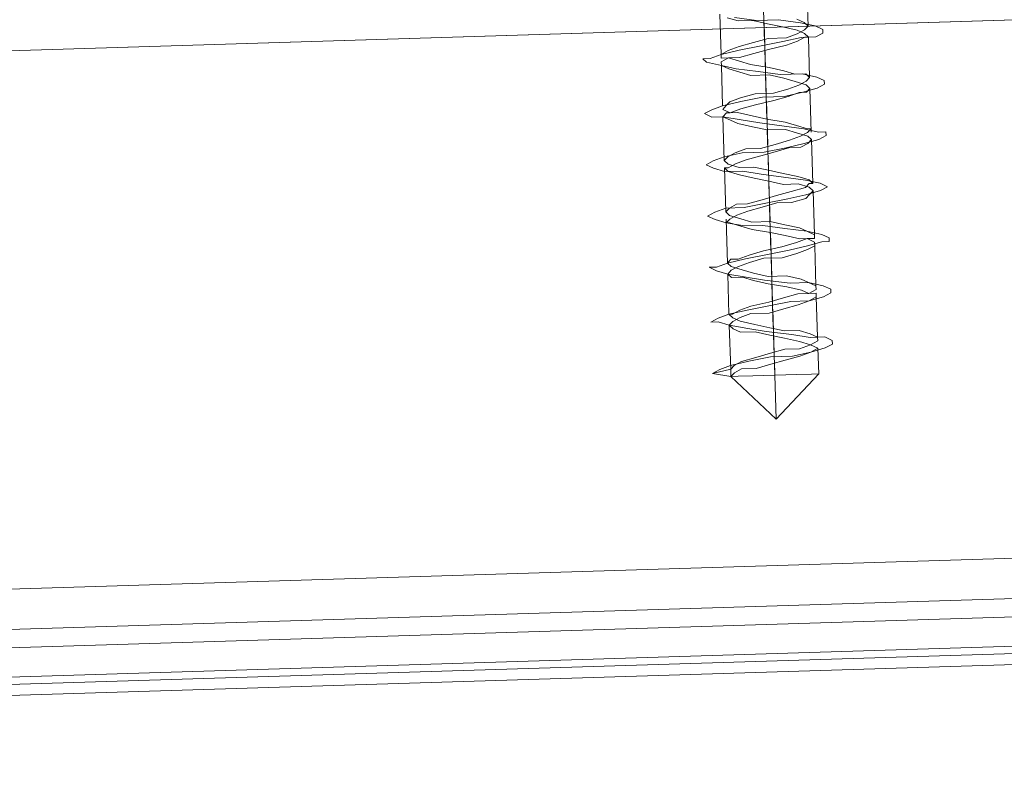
# Model space of a CAD drawing. Extents: x 147111805 to 147230536, y 410950310 to 411028142.
# Tile 6 of 256: x 147160790 to 147160847, y 410974387 to 410974431. Entities that reach past the tile are written whole.
import ezdxf

# ---------------------------------------------------------------- set-up
doc = ezdxf.new("R2010")
doc.units = 0
doc.header["$LTSCALE"] = 100
doc.layers.add('T--A9041--_VERHARDINGEN_Tegels', color=9, linetype='Continuous', transparency=0.3)
doc.layers.add('T--L9071--_TERREINMEUBILAIR_Stoelen', color=1, linetype='Continuous')

# ---------------------------------------------------------------- blocks, each defined once
blk = doc.blocks.new('Picknicktafel 180x160cm')
at = {"layer": 'T--L9071--_TERREINMEUBILAIR_Stoelen', "lineweight": 0}
for p, q in [((149.454673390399, 1311.316993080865), (149.454673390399, 1578.77330831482)), ((149.454673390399, 1578.77330831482), (149.454673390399, 1311.316993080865)), ((150.510144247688, 1578.77330831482), (150.510144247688, 1311.316993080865)), ((153.2543684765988, 1578.77330831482), (153.2543684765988, 1311.316993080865)), ((155.5764043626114, 1311.316993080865), (155.5764043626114, 1578.77330831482)), ((186.6072475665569, 1578.77330831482), (186.6072475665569, 1311.316993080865)), ((186.6072475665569, 1578.77330831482), (186.6072475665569, 1311.316993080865)), ((149.454673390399, 1329.259997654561), (149.454673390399, 1560.830303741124)), ((150.0879559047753, 1560.830303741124), (150.0879559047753, 1329.259997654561)), ((152.1988976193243, 1560.830303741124), (152.1988976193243, 1329.259997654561)), ((155.5764043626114, 1329.259997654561), (155.5764043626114, 1560.830303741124)), ((155.5764043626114, 1560.830303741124), (155.5764043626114, 1329.259997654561)), ((186.6072475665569, 1329.259997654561), (186.6072475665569, 1560.830303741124)), ((166.5533012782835, 1502.568312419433), (166.7643954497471, 1503.623783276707)), ((166.7643954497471, 1503.623783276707), (166.9754896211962, 1503.201594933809)), ((166.7643954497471, 1503.623783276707), (166.9754896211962, 1502.568312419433)), ((169.7197138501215, 1503.201594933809), (169.7197138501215, 1503.623783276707)), ((169.7197138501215, 1503.623783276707), (169.9308080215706, 1503.201594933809)), ((172.6750322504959, 1503.201594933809), (172.8861264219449, 1503.623783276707)), ((172.8861264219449, 1503.623783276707), (172.8861264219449, 1503.201594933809)), ((175.6303506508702, 1503.201594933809), (175.8414448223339, 1503.623783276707)), ((175.8414448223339, 1503.623783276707), (176.0525389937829, 1503.201594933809)), ((178.5856690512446, 1503.201594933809), (178.7967632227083, 1503.623783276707)), ((178.7967632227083, 1503.623783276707), (179.0078573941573, 1503.201594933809)), ((181.540987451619, 1503.201594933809), (181.7520816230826, 1503.623783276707)), ((181.7520816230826, 1503.623783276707), (181.9631757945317, 1503.201594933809)), ((184.4963058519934, 1502.568312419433), (184.707400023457, 1503.412689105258)), ((184.707400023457, 1503.412689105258), (184.9184941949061, 1503.623783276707)), ((184.9184941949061, 1503.623783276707), (184.9184941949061, 1503.201594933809)), ((166.9754896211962, 1503.201594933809), (167.1865837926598, 1502.568312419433)), ((169.5086196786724, 1502.568312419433), (169.7197138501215, 1503.201594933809)), ((169.9308080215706, 1503.201594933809), (170.1419021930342, 1502.568312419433)), ((172.4639380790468, 1502.568312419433), (172.6750322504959, 1503.201594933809)), ((172.8861264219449, 1503.201594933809), (173.0972205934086, 1502.568312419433)), ((175.4192564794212, 1502.568312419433), (175.6303506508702, 1503.201594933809)), ((176.0525389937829, 1503.201594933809), (176.263633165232, 1502.568312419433)), ((178.3745748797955, 1502.568312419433), (178.5856690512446, 1503.201594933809)), ((179.0078573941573, 1503.201594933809), (179.2189515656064, 1502.568312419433)), ((181.540987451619, 1502.568312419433), (181.540987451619, 1503.201594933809)), ((181.9631757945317, 1503.201594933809), (182.1742699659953, 1502.568312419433)), ((184.9184941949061, 1503.201594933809), (185.1295883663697, 1502.568312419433)), ((164.0201712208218, 1500.035182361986), (166.5533012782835, 1502.568312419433)), ((166.5533012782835, 1502.146124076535), (166.5533012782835, 1502.568312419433)), ((166.5533012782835, 1502.568312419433), (166.5533012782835, 1502.146124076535)), ((166.5533012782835, 1502.568312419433), (166.9754896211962, 1502.568312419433)), ((166.7643954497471, 1502.357218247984), (166.5533012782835, 1502.568312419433)), ((166.9754896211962, 1502.568312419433), (166.5533012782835, 1502.568312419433)), ((166.5533012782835, 1501.301747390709), (166.5533012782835, 1502.146124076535)), ((166.5533012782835, 1502.146124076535), (166.5533012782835, 1501.301747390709)), ((166.9754896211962, 1501.935029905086), (166.7643954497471, 1502.357218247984)), ((166.9754896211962, 1502.568312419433), (167.1865837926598, 1502.357218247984)), ((169.5086196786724, 1502.568312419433), (166.9754896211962, 1502.568312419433)), ((167.1865837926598, 1502.568312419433), (167.3976779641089, 1501.512841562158)), ((167.1865837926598, 1502.357218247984), (167.3976779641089, 1501.935029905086)), ((169.2975255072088, 1502.357218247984), (169.0864313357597, 1501.935029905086)), ((169.2975255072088, 1501.512841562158), (169.5086196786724, 1502.568312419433)), ((169.5086196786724, 1502.568312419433), (169.2975255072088, 1502.357218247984)), ((169.7197138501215, 1502.357218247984), (169.5086196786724, 1502.568312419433)), ((169.7197138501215, 1501.935029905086), (169.9308080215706, 1502.357218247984)), ((169.9308080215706, 1501.935029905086), (169.7197138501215, 1502.357218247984)), ((169.9308080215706, 1502.357218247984), (170.1419021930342, 1502.568312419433)), ((170.1419021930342, 1502.568312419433), (170.3529963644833, 1501.512841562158)), ((170.1419021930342, 1502.568312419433), (170.1419021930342, 1502.357218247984)), ((172.4639380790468, 1502.568312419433), (170.1419021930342, 1502.568312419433)), ((170.1419021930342, 1502.357218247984), (170.3529963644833, 1501.935029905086)), ((172.2528439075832, 1501.512841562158), (172.4639380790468, 1502.568312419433)), ((172.4639380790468, 1502.568312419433), (172.2528439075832, 1502.357218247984)), ((172.2528439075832, 1502.357218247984), (172.2528439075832, 1501.723935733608)), ((172.6750322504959, 1502.357218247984), (172.4639380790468, 1502.568312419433)), ((172.6750322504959, 1501.723935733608), (172.8861264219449, 1502.357218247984)), ((172.8861264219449, 1501.935029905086), (172.6750322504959, 1502.357218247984)), ((172.8861264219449, 1502.357218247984), (173.0972205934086, 1502.568312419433)), ((173.0972205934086, 1502.568312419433), (173.3083147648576, 1501.512841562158)), ((173.0972205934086, 1502.568312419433), (173.3083147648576, 1502.357218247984)), ((175.6303506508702, 1502.568312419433), (173.0972205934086, 1502.568312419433)), ((173.3083147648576, 1502.357218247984), (173.3083147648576, 1501.935029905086)), ((175.2081623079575, 1501.512841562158), (175.4192564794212, 1502.568312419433)), ((175.4192564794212, 1502.357218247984), (175.2081623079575, 1501.723935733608)), ((175.6303506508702, 1502.357218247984), (175.4192564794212, 1502.568312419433)), ((175.4192564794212, 1502.568312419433), (175.4192564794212, 1502.357218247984)), ((175.6303506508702, 1501.723935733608), (175.8414448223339, 1502.357218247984)), ((175.8414448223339, 1501.935029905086), (175.6303506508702, 1502.357218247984)), ((175.8414448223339, 1502.357218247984), (176.0525389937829, 1502.568312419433)), ((176.0525389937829, 1502.568312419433), (176.263633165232, 1502.357218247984)), ((178.5856690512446, 1502.568312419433), (176.0525389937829, 1502.568312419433)), ((176.263633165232, 1502.568312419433), (176.263633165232, 1501.512841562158)), ((176.263633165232, 1502.357218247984), (176.4747273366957, 1501.935029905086)), ((178.3745748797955, 1502.357218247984), (178.1634807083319, 1501.723935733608)), ((178.3745748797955, 1501.512841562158), (178.3745748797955, 1502.568312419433)), ((178.5856690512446, 1502.568312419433), (178.3745748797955, 1502.357218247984)), ((178.5856690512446, 1502.357218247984), (178.5856690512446, 1502.568312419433)), ((178.5856690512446, 1501.723935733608), (178.7967632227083, 1502.357218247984)), ((178.7967632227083, 1501.935029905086), (178.5856690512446, 1502.357218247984)), ((178.7967632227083, 1502.357218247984), (179.0078573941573, 1502.568312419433)), ((179.0078573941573, 1502.568312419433), (179.2189515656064, 1502.357218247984)), ((181.540987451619, 1502.568312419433), (179.0078573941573, 1502.568312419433)), ((179.2189515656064, 1502.568312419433), (179.43004573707, 1501.512841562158)), ((179.2189515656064, 1502.357218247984), (179.43004573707, 1501.935029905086)), ((181.3298932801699, 1502.146124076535), (181.1187991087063, 1501.723935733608)), ((181.3298932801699, 1501.512841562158), (181.540987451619, 1502.568312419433)), ((181.540987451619, 1502.568312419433), (181.3298932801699, 1502.146124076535)), ((181.7520816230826, 1502.357218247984), (181.540987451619, 1502.568312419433)), ((181.7520816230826, 1502.146124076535), (181.9631757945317, 1502.568312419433)), ((181.7520816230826, 1502.146124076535), (181.7520816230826, 1502.357218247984)), ((181.7520816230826, 1501.723935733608), (181.7520816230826, 1502.146124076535)), ((181.9631757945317, 1501.512841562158), (181.7520816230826, 1502.146124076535)), ((181.9631757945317, 1502.568312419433), (182.1742699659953, 1502.357218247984)), ((182.1742699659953, 1502.568312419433), (182.3853641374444, 1501.512841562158)), ((184.4963058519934, 1502.568312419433), (182.1742699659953, 1502.568312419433)), ((182.1742699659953, 1502.357218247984), (182.3853641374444, 1502.146124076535)), ((182.3853641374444, 1502.146124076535), (182.5964583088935, 1501.512841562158)), ((184.2852116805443, 1502.146124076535), (184.0741175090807, 1501.512841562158)), ((184.2852116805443, 1501.723935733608), (184.4963058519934, 1502.568312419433)), ((184.4963058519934, 1502.568312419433), (184.2852116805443, 1502.146124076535)), ((184.707400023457, 1502.568312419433), (184.4963058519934, 1502.568312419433)), ((184.9184941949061, 1502.146124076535), (184.707400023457, 1502.568312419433)), ((184.707400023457, 1501.512841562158), (184.9184941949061, 1502.146124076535)), ((184.9184941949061, 1502.146124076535), (184.9184941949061, 1502.568312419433)), ((184.9184941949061, 1502.568312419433), (185.1295883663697, 1502.568312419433)), ((184.9184941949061, 1501.512841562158), (184.9184941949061, 1502.146124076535)), ((185.1295883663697, 1502.568312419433), (185.3406825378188, 1501.512841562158)), ((185.1295883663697, 1502.568312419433), (185.3406825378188, 1502.146124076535)), ((187.4516242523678, 1502.568312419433), (185.1295883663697, 1502.568312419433)), ((185.3406825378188, 1502.146124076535), (185.5517767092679, 1501.512841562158)), ((187.2405300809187, 1502.146124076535), (187.0294359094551, 1501.512841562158)), ((166.9754896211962, 1501.09065321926), (166.9754896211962, 1501.935029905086)), ((167.3976779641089, 1501.935029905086), (167.6087721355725, 1501.09065321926)), ((169.0864313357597, 1501.935029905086), (169.0864313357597, 1501.09065321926)), ((169.5086196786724, 1501.09065321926), (169.7197138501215, 1501.935029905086)), ((170.1419021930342, 1501.301747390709), (169.9308080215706, 1501.935029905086)), ((170.3529963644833, 1501.935029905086), (170.5640905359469, 1501.301747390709)), ((172.2528439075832, 1501.723935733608), (172.0417497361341, 1501.09065321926)), ((172.4639380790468, 1501.09065321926), (172.6750322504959, 1501.723935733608)), ((173.0972205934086, 1501.301747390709), (172.8861264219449, 1501.935029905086)), ((173.3083147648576, 1501.935029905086), (173.5194089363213, 1501.301747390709)), ((175.2081623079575, 1501.723935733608), (174.9970681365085, 1501.09065321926)), ((175.4192564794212, 1501.09065321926), (175.6303506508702, 1501.723935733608)), ((176.0525389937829, 1501.301747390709), (175.8414448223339, 1501.935029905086)), ((176.4747273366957, 1501.935029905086), (176.4747273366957, 1501.301747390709)), ((178.1634807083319, 1501.723935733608), (177.9523865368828, 1500.879559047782)), ((178.5856690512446, 1500.879559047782), (178.5856690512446, 1501.723935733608)), ((179.0078573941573, 1501.301747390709), (178.7967632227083, 1501.935029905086)), ((179.43004573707, 1501.935029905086), (179.6411399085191, 1501.301747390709)), ((181.1187991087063, 1501.723935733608), (180.9077049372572, 1500.879559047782)), ((181.540987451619, 1500.879559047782), (181.7520816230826, 1501.723935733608)), ((184.0741175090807, 1500.457370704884), (184.2852116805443, 1501.723935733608)), ((187.0294359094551, 1500.457370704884), (187.2405300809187, 1501.723935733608)), ((166.5533012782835, 1500.035182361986), (166.5533012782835, 1501.301747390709)), ((166.5533012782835, 1501.301747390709), (166.5533012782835, 1500.035182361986)), ((167.1865837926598, 1500.246276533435), (166.9754896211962, 1501.09065321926)), ((167.3976779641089, 1501.512841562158), (167.6087721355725, 1500.246276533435)), ((167.6087721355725, 1501.09065321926), (167.8198663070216, 1500.246276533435)), ((169.0864313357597, 1501.09065321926), (168.8753371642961, 1500.246276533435)), ((169.0864313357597, 1500.457370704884), (169.2975255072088, 1501.512841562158)), ((169.2975255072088, 1500.246276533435), (169.5086196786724, 1501.09065321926)), ((170.1419021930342, 1500.246276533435), (170.1419021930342, 1501.301747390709)), ((170.3529963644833, 1501.512841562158), (170.5640905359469, 1500.246276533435)), ((170.5640905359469, 1501.301747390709), (170.775184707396, 1500.246276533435)), ((172.0417497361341, 1501.09065321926), (171.8306555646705, 1500.246276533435)), ((172.0417497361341, 1500.457370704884), (172.2528439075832, 1501.512841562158)), ((172.2528439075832, 1500.246276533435), (172.4639380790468, 1501.09065321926)), ((173.3083147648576, 1500.457370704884), (173.0972205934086, 1501.301747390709)), ((173.3083147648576, 1501.512841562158), (173.5194089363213, 1500.246276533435)), ((173.5194089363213, 1501.301747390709), (173.7305031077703, 1500.457370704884)), ((174.9970681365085, 1501.09065321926), (174.7859739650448, 1500.035182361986)), ((175.2081623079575, 1500.457370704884), (175.2081623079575, 1501.512841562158)), ((175.4192564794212, 1500.035182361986), (175.4192564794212, 1501.09065321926)), ((176.263633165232, 1500.457370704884), (176.0525389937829, 1501.301747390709)), ((176.263633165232, 1501.512841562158), (176.4747273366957, 1500.246276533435)), ((176.4747273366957, 1501.301747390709), (176.6858215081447, 1500.457370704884)), ((178.1634807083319, 1500.457370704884), (178.3745748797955, 1501.512841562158)), ((179.2189515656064, 1500.457370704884), (179.0078573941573, 1501.301747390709)), ((179.43004573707, 1501.512841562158), (179.43004573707, 1500.246276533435)), ((179.6411399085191, 1501.301747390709), (179.6411399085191, 1500.457370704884)), ((181.1187991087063, 1500.457370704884), (181.3298932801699, 1501.512841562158)), ((182.1742699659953, 1500.668464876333), (181.9631757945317, 1501.512841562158)), ((182.3853641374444, 1501.512841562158), (182.5964583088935, 1500.246276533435)), ((182.5964583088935, 1501.512841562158), (182.8075524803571, 1500.668464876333)), ((184.0741175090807, 1501.512841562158), (183.8630233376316, 1500.879559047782)), ((184.4963058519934, 1500.879559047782), (184.707400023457, 1501.512841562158)), ((185.1295883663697, 1500.668464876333), (184.9184941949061, 1501.512841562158)), ((185.3406825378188, 1501.512841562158), (185.5517767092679, 1500.246276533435)), ((185.5517767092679, 1501.512841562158), (185.7628708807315, 1500.668464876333)), ((187.0294359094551, 1501.512841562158), (187.0294359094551, 1500.668464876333)), ((168.8753371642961, 1498.979711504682), (169.0864313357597, 1500.457370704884)), ((171.8306555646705, 1498.979711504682), (172.0417497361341, 1500.457370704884)), ((173.3083147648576, 1499.401899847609), (173.3083147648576, 1500.457370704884)), ((173.7305031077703, 1500.457370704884), (173.941597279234, 1499.401899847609)), ((174.9970681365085, 1499.19080567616), (175.2081623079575, 1500.457370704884)), ((176.4747273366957, 1499.612994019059), (176.263633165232, 1500.457370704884)), ((176.6858215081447, 1500.457370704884), (176.8969156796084, 1499.612994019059)), ((177.9523865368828, 1500.879559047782), (177.7412923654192, 1500.035182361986)), ((177.9523865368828, 1499.19080567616), (178.1634807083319, 1500.457370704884)), ((178.3745748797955, 1500.035182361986), (178.5856690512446, 1500.879559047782)), ((179.43004573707, 1499.612994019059), (179.2189515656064, 1500.457370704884)), ((179.6411399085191, 1500.457370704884), (179.8522340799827, 1499.612994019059)), ((180.9077049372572, 1500.879559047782), (180.6966107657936, 1500.035182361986)), ((180.9077049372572, 1499.19080567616), (181.1187991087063, 1500.457370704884)), ((181.3298932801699, 1500.035182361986), (181.540987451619, 1500.879559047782)), ((182.3853641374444, 1499.612994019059), (182.1742699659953, 1500.668464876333)), ((182.8075524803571, 1500.668464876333), (182.8075524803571, 1499.612994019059)), ((183.8630233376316, 1500.879559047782), (183.8630233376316, 1499.824088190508)), ((183.8630233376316, 1499.19080567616), (184.0741175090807, 1500.457370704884)), ((184.2852116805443, 1499.824088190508), (184.4963058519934, 1500.879559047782)), ((185.3406825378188, 1499.824088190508), (185.1295883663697, 1500.668464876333)), ((185.7628708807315, 1500.668464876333), (185.9739650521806, 1499.824088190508)), ((187.0294359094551, 1500.668464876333), (186.818341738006, 1499.824088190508)), ((187.0294359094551, 1499.19080567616), (187.0294359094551, 1500.457370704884)), ((164.0201712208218, 1500.035182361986), (166.5533012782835, 1497.50205230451)), ((164.0201712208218, 1500.035182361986), (166.5533012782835, 1500.035182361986)), ((164.0201712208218, 1500.035182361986), (166.5533012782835, 1500.035182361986)), ((166.5533012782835, 1498.768617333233), (166.5533012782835, 1500.035182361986)), ((166.5533012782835, 1500.035182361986), (166.5533012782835, 1498.768617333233)), ((168.8753371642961, 1500.035182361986), (166.5533012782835, 1500.035182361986)), ((167.3976779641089, 1500.035182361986), (166.5533012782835, 1500.035182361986)), ((167.3976779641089, 1499.401899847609), (167.1865837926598, 1500.246276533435)), ((167.6087721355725, 1500.246276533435), (167.6087721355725, 1498.979711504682)), ((167.8198663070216, 1500.246276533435), (168.0309604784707, 1499.401899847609)), ((170.3529963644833, 1500.035182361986), (167.8198663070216, 1500.035182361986)), ((168.8753371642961, 1500.246276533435), (168.664242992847, 1499.401899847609)), ((169.0864313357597, 1499.401899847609), (169.2975255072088, 1500.246276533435)), ((171.8306555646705, 1500.035182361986), (169.2975255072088, 1500.035182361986)), ((170.3529963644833, 1499.401899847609), (170.1419021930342, 1500.246276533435)), ((170.5640905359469, 1500.246276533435), (170.775184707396, 1498.979711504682)), ((170.775184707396, 1500.246276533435), (170.9862788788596, 1499.401899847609)), ((173.3083147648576, 1500.035182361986), (170.775184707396, 1500.035182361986)), ((171.8306555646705, 1500.246276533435), (171.6195613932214, 1499.19080567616)), ((172.2528439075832, 1499.19080567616), (172.2528439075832, 1500.246276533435)), ((174.7859739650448, 1500.035182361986), (172.2528439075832, 1500.035182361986)), ((173.5194089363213, 1500.246276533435), (173.7305031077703, 1498.979711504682)), ((176.263633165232, 1500.035182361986), (173.7305031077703, 1500.035182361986)), ((174.7859739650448, 1500.035182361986), (174.5748797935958, 1499.19080567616)), ((175.2081623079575, 1499.19080567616), (175.4192564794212, 1500.035182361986)), ((177.7412923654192, 1500.035182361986), (175.4192564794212, 1500.035182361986)), ((176.4747273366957, 1500.246276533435), (176.6858215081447, 1498.979711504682)), ((179.2189515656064, 1500.035182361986), (176.8969156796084, 1500.035182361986)), ((177.7412923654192, 1500.035182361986), (177.5301981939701, 1499.19080567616)), ((178.1634807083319, 1499.19080567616), (178.3745748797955, 1500.035182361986)), ((180.6966107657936, 1500.035182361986), (178.3745748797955, 1500.035182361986)), ((179.43004573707, 1500.246276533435), (179.6411399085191, 1498.979711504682)), ((182.3853641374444, 1500.035182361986), (179.8522340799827, 1500.035182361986)), ((180.6966107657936, 1500.035182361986), (180.6966107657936, 1498.979711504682)), ((181.1187991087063, 1498.979711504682), (181.3298932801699, 1500.035182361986)), ((183.8630233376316, 1500.035182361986), (181.3298932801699, 1500.035182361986)), ((182.5964583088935, 1500.246276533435), (182.5964583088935, 1498.979711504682)), ((185.3406825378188, 1500.035182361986), (182.8075524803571, 1500.035182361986)), ((186.818341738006, 1500.035182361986), (184.2852116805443, 1500.035182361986)), ((185.5517767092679, 1500.246276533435), (185.7628708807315, 1498.979711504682)), ((188.2960009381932, 1500.035182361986), (185.7628708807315, 1500.035182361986)), ((167.6087721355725, 1498.557523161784), (167.3976779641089, 1499.401899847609)), ((168.0309604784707, 1499.401899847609), (168.0309604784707, 1498.557523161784)), ((168.664242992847, 1499.401899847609), (168.4531488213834, 1498.557523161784)), ((169.0864313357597, 1498.557523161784), (169.0864313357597, 1499.401899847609)), ((170.5640905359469, 1498.557523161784), (170.3529963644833, 1499.401899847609)), ((170.9862788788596, 1499.401899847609), (171.1973730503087, 1498.557523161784)), ((173.5194089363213, 1498.557523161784), (173.3083147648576, 1499.401899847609)), ((173.941597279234, 1499.401899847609), (174.1526914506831, 1498.557523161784)), ((176.4747273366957, 1498.768617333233), (176.4747273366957, 1499.612994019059)), ((176.8969156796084, 1499.612994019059), (177.1080098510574, 1498.768617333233)), ((179.6411399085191, 1498.768617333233), (179.43004573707, 1499.612994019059)), ((179.8522340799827, 1499.612994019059), (180.0633282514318, 1498.768617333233)), ((182.5964583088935, 1498.768617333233), (182.3853641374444, 1499.612994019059)), ((182.8075524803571, 1499.612994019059), (183.0186466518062, 1498.768617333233)), ((183.8630233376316, 1499.824088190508), (183.6519291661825, 1498.979711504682)), ((184.0741175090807, 1498.979711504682), (184.2852116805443, 1499.824088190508)), ((185.5517767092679, 1498.768617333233), (185.3406825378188, 1499.824088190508)), ((185.9739650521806, 1499.824088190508), (185.9739650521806, 1498.768617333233)), ((186.818341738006, 1499.824088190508), (186.6072475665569, 1498.979711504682)), ((166.5533012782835, 1497.924240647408), (166.5533012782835, 1498.768617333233)), ((166.5533012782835, 1498.768617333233), (166.5533012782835, 1497.924240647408)), ((167.6087721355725, 1498.979711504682), (167.8198663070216, 1497.924240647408)), ((168.664242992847, 1497.924240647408), (168.8753371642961, 1498.979711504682)), ((170.775184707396, 1498.979711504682), (170.775184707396, 1497.924240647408)), ((171.6195613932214, 1499.19080567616), (171.4084672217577, 1498.346428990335)), ((171.8306555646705, 1497.924240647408), (171.8306555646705, 1498.979711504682)), ((172.0417497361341, 1498.346428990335), (172.2528439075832, 1499.19080567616)), ((173.7305031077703, 1498.979711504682), (173.941597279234, 1497.924240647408)), ((174.5748797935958, 1499.19080567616), (174.3637856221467, 1498.346428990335)), ((174.7859739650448, 1497.924240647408), (174.9970681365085, 1499.19080567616)), ((174.9970681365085, 1498.346428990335), (175.2081623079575, 1499.19080567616)), ((176.6858215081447, 1497.924240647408), (176.4747273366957, 1498.768617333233)), ((176.6858215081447, 1498.979711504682), (176.8969156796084, 1497.924240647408)), ((177.1080098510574, 1498.768617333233), (177.3191040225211, 1497.924240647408)), ((177.5301981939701, 1499.19080567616), (177.5301981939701, 1498.346428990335)), ((177.7412923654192, 1497.924240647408), (177.9523865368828, 1499.19080567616)), ((177.9523865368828, 1498.346428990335), (178.1634807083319, 1499.19080567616)), ((179.6411399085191, 1498.979711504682), (179.8522340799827, 1497.924240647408)), ((179.6411399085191, 1498.135334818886), (179.6411399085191, 1498.768617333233)), ((180.0633282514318, 1498.768617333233), (180.2744224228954, 1498.135334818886)), ((180.6966107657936, 1498.979711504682), (180.4855165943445, 1498.346428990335)), ((180.6966107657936, 1497.924240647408), (180.9077049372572, 1499.19080567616)), ((180.9077049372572, 1498.346428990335), (181.1187991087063, 1498.979711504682)), ((182.5964583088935, 1498.979711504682), (182.8075524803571, 1497.924240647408)), ((182.8075524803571, 1498.135334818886), (182.5964583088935, 1498.768617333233)), ((183.0186466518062, 1498.768617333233), (183.2297408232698, 1498.135334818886)), ((183.6519291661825, 1498.979711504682), (183.4408349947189, 1498.346428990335)), ((183.8630233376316, 1497.924240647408), (183.8630233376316, 1499.19080567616)), ((183.8630233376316, 1498.346428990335), (184.0741175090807, 1498.979711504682)), ((185.7628708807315, 1498.135334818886), (185.5517767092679, 1498.768617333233)), ((185.7628708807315, 1498.979711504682), (185.9739650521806, 1497.924240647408)), ((185.9739650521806, 1498.768617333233), (186.1850592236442, 1498.135334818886)), ((186.6072475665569, 1498.979711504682), (186.3961533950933, 1498.135334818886)), ((186.818341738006, 1497.924240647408), (187.0294359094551, 1499.19080567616)), ((167.8198663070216, 1497.924240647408), (167.6087721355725, 1498.557523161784)), ((168.0309604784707, 1498.557523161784), (168.2420546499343, 1497.924240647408)), ((168.4531488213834, 1498.557523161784), (168.2420546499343, 1497.924240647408)), ((168.8753371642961, 1497.924240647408), (169.0864313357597, 1498.557523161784)), ((170.775184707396, 1497.924240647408), (170.5640905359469, 1498.557523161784)), ((171.1973730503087, 1498.557523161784), (171.1973730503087, 1497.924240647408)), ((171.4084672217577, 1498.346428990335), (171.1973730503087, 1497.924240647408)), ((171.8306555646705, 1497.924240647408), (172.0417497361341, 1498.346428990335)), ((173.7305031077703, 1497.924240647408), (173.5194089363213, 1498.557523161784)), ((174.1526914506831, 1498.557523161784), (174.3637856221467, 1497.924240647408)), ((174.3637856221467, 1498.346428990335), (174.3637856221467, 1497.924240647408)), ((174.7859739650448, 1497.924240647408), (174.9970681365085, 1498.346428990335)), ((177.5301981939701, 1498.346428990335), (177.3191040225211, 1497.713146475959)), ((177.7412923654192, 1497.713146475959), (177.9523865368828, 1498.346428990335)), ((180.4855165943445, 1498.346428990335), (180.2744224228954, 1497.713146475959)), ((180.6966107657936, 1497.713146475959), (180.9077049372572, 1498.346428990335)), ((183.4408349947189, 1498.346428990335), (183.2297408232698, 1497.713146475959)), ((183.8630233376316, 1497.713146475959), (183.8630233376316, 1498.346428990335)), ((166.5533012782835, 1497.50205230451), (166.5533012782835, 1497.924240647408)), ((166.5533012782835, 1497.924240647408), (166.5533012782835, 1497.50205230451)), ((167.8198663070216, 1497.924240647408), (168.0309604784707, 1497.079863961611)), ((168.0309604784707, 1497.50205230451), (167.8198663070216, 1497.924240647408)), ((168.2420546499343, 1497.924240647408), (168.0309604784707, 1497.50205230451)), ((168.2420546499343, 1497.924240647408), (168.4531488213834, 1497.50205230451)), ((168.664242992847, 1497.079863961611), (168.664242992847, 1497.924240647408)), ((168.664242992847, 1497.50205230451), (168.8753371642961, 1497.924240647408)), ((170.775184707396, 1497.924240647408), (170.9862788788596, 1497.079863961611)), ((170.9862788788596, 1497.50205230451), (170.775184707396, 1497.924240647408)), ((171.1973730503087, 1497.924240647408), (171.4084672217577, 1497.50205230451)), ((171.1973730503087, 1497.924240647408), (171.1973730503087, 1497.50205230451)), ((171.6195613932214, 1497.079863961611), (171.8306555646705, 1497.924240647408)), ((171.6195613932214, 1497.50205230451), (171.8306555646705, 1497.924240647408)), ((173.941597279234, 1497.50205230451), (173.7305031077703, 1497.924240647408)), ((173.941597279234, 1497.924240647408), (174.1526914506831, 1497.079863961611)), ((174.3637856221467, 1497.924240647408), (174.1526914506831, 1497.50205230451)), ((174.3637856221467, 1497.924240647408), (174.3637856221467, 1497.50205230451)), ((174.5748797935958, 1497.079863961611), (174.7859739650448, 1497.924240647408)), ((174.5748797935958, 1497.50205230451), (174.7859739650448, 1497.924240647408)), ((176.8969156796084, 1497.713146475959), (176.6858215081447, 1497.924240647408)), ((176.8969156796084, 1497.924240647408), (177.1080098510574, 1497.079863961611)), ((177.1080098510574, 1497.50205230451), (176.8969156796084, 1497.713146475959)), ((177.3191040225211, 1497.713146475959), (177.1080098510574, 1497.50205230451)), ((177.3191040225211, 1497.924240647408), (177.5301981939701, 1497.713146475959)), ((177.5301981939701, 1497.079863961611), (177.7412923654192, 1497.924240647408)), ((177.5301981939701, 1497.713146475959), (177.5301981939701, 1497.50205230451)), ((177.5301981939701, 1497.50205230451), (177.7412923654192, 1497.713146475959)), ((179.8522340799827, 1497.713146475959), (179.6411399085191, 1498.135334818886)), ((179.8522340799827, 1497.924240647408), (180.0633282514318, 1497.079863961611)), ((180.0633282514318, 1497.50205230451), (179.8522340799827, 1497.713146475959)), ((180.2744224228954, 1497.713146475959), (180.0633282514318, 1497.50205230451)), ((180.2744224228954, 1498.135334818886), (180.4855165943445, 1497.713146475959)), ((180.4855165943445, 1497.079863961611), (180.6966107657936, 1497.924240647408)), ((180.4855165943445, 1497.713146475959), (180.6966107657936, 1497.50205230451)), ((180.6966107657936, 1497.50205230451), (180.6966107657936, 1497.713146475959)), ((182.8075524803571, 1497.713146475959), (182.8075524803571, 1498.135334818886)), ((182.8075524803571, 1497.924240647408), (183.0186466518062, 1497.079863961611)), ((183.0186466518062, 1497.50205230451), (182.8075524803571, 1497.713146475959)), ((183.2297408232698, 1497.713146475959), (183.0186466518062, 1497.50205230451)), ((183.2297408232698, 1498.135334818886), (183.4408349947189, 1497.713146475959)), ((183.4408349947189, 1497.713146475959), (183.6519291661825, 1497.50205230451)), ((183.6519291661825, 1497.079863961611), (183.8630233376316, 1497.924240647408)), ((183.6519291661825, 1497.50205230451), (183.8630233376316, 1497.713146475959)), ((185.9739650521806, 1497.713146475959), (185.7628708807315, 1498.135334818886)), ((185.9739650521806, 1497.924240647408), (185.9739650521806, 1497.079863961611)), ((186.1850592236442, 1497.713146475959), (185.9739650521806, 1497.50205230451)), ((185.9739650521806, 1497.50205230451), (185.9739650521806, 1497.713146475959)), ((186.1850592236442, 1498.135334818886), (186.3961533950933, 1497.713146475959)), ((186.3961533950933, 1498.135334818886), (186.1850592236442, 1497.713146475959)), ((186.3961533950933, 1497.713146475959), (186.6072475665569, 1497.50205230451)), ((186.6072475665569, 1497.079863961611), (186.818341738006, 1497.924240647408)), ((186.6072475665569, 1497.50205230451), (186.818341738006, 1497.713146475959)), ((186.818341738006, 1497.713146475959), (187.0294359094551, 1498.135334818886)), ((166.5533012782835, 1497.50205230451), (166.5533012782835, 1497.50205230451)), ((168.0309604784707, 1497.50205230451), (166.5533012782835, 1497.50205230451)), ((168.0309604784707, 1497.079863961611), (168.2420546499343, 1496.657675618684)), ((168.4531488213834, 1497.50205230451), (168.664242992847, 1497.50205230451)), ((168.4531488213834, 1496.657675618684), (168.664242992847, 1497.079863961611)), ((170.9862788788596, 1497.50205230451), (168.664242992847, 1497.50205230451)), ((171.1973730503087, 1497.50205230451), (170.9862788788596, 1497.50205230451)), ((170.9862788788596, 1497.079863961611), (171.1973730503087, 1496.657675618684)), ((171.4084672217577, 1497.50205230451), (171.6195613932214, 1497.50205230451)), ((171.4084672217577, 1496.657675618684), (171.6195613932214, 1497.079863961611)), ((173.941597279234, 1497.50205230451), (171.6195613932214, 1497.50205230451)), ((174.1526914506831, 1497.50205230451), (173.941597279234, 1497.50205230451)), ((174.1526914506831, 1497.079863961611), (174.1526914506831, 1496.657675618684)), ((174.3637856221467, 1497.50205230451), (174.5748797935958, 1497.50205230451)), ((174.3637856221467, 1496.657675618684), (174.5748797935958, 1497.079863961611)), ((177.1080098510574, 1497.50205230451), (174.5748797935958, 1497.50205230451)), ((177.1080098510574, 1497.079863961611), (177.3191040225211, 1496.657675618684)), ((177.3191040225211, 1496.657675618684), (177.5301981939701, 1497.079863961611)), ((180.0633282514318, 1497.50205230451), (177.5301981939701, 1497.50205230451)), ((180.0633282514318, 1497.079863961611), (180.2744224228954, 1496.657675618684)), ((183.0186466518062, 1497.50205230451), (180.4855165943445, 1497.50205230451)), ((180.4855165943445, 1496.657675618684), (180.4855165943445, 1497.079863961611)), ((183.0186466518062, 1497.079863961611), (183.2297408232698, 1496.657675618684)), ((183.4408349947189, 1496.657675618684), (183.6519291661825, 1497.079863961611)), ((185.9739650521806, 1497.50205230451), (183.6519291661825, 1497.50205230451)), ((185.9739650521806, 1497.079863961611), (186.1850592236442, 1496.657675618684)), ((186.3961533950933, 1496.657675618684), (186.6072475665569, 1497.079863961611)), ((189.1403776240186, 1497.50205230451), (186.6072475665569, 1497.50205230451)), ((168.2420546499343, 1496.657675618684), (168.4531488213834, 1496.657675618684)), ((171.1973730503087, 1496.657675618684), (171.4084672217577, 1496.657675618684)), ((174.1526914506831, 1496.657675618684), (174.3637856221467, 1496.657675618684)), ((180.2744224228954, 1496.657675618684), (180.4855165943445, 1496.657675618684)), ((183.2297408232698, 1496.657675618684), (183.4408349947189, 1496.657675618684)), ((186.1850592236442, 1496.657675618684), (186.3961533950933, 1496.657675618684))]:
    blk.add_line(p, q, dxfattribs=at)

msp = doc.modelspace()

# ---------------------------------------------------------------- hatches: boundary and pattern name
at = {"layer": 'T--A9041--_VERHARDINGEN_Tegels'}
h = msp.add_hatch(dxfattribs=at)
h.set_pattern_fill('ANSI37', color=256, scale=200, angle=45)
h.set_pattern_definition([(90, (0, 0), (-635, 0), []), (180, (0, 0), (0, -635), [])])
h.paths.add_polyline_path([(147171124.6155927, 410978496.7849257), (147171124.6155927, 410985174.1051784), (147175311.8159577, 410985174.1051784), (147179724.0163228, 410985174.1051784), (147179724.0163228, 410987548.1668265), (147175674.6155927, 410987550.9475302), (147175674.6155927, 410986269.3768906), (147173554.6155927, 410986269.3768906), (147173554.6155927, 410986569.3768906), (147175374.6155927, 410986569.3768906), (147175374.6155927, 410989649.3768906), (147175374.6155927, 410993004.2881792), (147173550.8201925, 410993004.2881792), (147173550.8201925, 410993134.3405678), (147165980.8201925, 410993134.3405678), (147159696.0572113, 410993137.1650009), (147159704.9791517, 410992687.6886738), (147159705.673752, 410992652.6955669), (147159710.6310576, 410990922.4531842), (147159740.006855, 410990923.0362831), (147159789.3234792, 410988438.5257165), (147159881.8045546, 410983779.4434608), (147160071.926593, 410974201.3302012), (147160091.7723167, 410973201.5271471), (147160156.2709204, 410969952.1672208), (147160833.6374897, 410969965.612699), (147162965.7175028, 410970007.9337059), (147169999.3319892, 410970147.5483757), (147172541.3312546, 410970198.0061296), (147177217.9100407, 410970290.8345047), (147177327.8883767, 410970293.0175343), (147177280.2586386, 410972692.5448644), (147177850.1463795, 410972703.8569272), (147179529.8155105, 410972737.1977439), (147180789.5630606, 410972762.4198964), (147181028.8837267, 410972767.3274566), (147181031.0428523, 410975911.5547846), (147179805.6507454, 410975912.3962522), (147178580.2586386, 410975912.3962522), (147178580.2586386, 410979449.1051784), (147177580.2586386, 410979449.1051784), (147177580.2586386, 410977681.1714507), (147177580.2586386, 410975913.2377229), (147171124.6155927, 410975913.2377229)])
h.paths.add_polyline_path([(147165184.9788649, 410982437.8420166), (147164184.9788649, 410982437.8420166), (147164184.9788649, 410983437.8420166), (147165184.9788649, 410983437.8420166)], flags=16)

# ---------------------------------------------------------------- block references
at = {"layer": 'T--L9071--_TERREINMEUBILAIR_Stoelen', "rotation": 91.75940092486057}
msp.add_blockref('Picknicktafel 180x160cm', (147162338.2311158, 410974289.7493508), dxfattribs=at)

doc.saveas('drawing.dxf')
